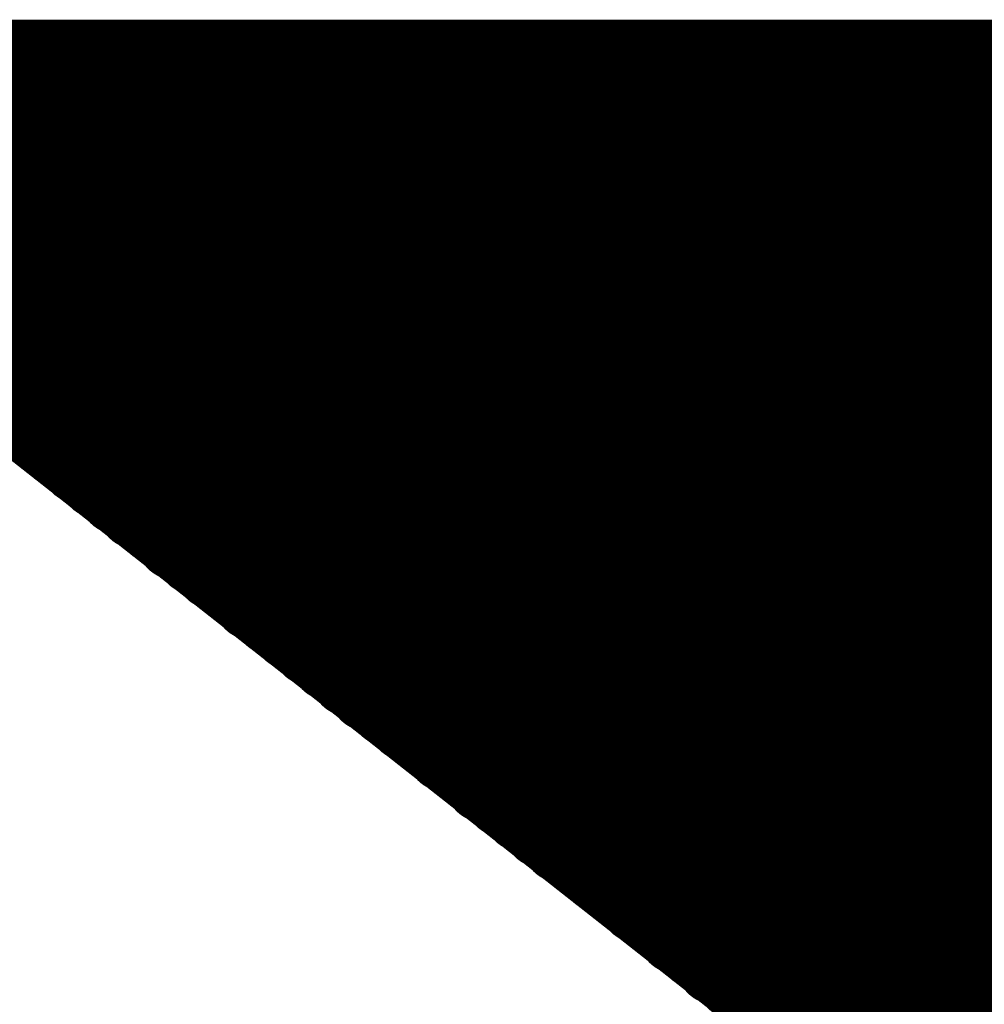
# Model space of a CAD drawing. Extents: x -0.1 to 67.3, y -0.3 to 30.
# Tile 163 of 239: x 33.482 to 33.73, y 16.962 to 17.215. Entities that reach past the tile are written whole.
import ezdxf

# ---------------------------------------------------------------- set-up
doc = ezdxf.new("R2010")
doc.units = 0
doc.layers.add('BG_SILKSCREEN_BOTTOM', color=23, linetype='CONTINUOUS')

msp = doc.modelspace()

# ---------------------------------------------------------------- linework, layer by layer
at = {"layer": 'BG_SILKSCREEN_BOTTOM', "const_width": 0.01905}
for points in [[(33.363916, 17.205198), (33.919414, 17.205198)], [(34.475166, 16.3322), (33.363916, 17.205198)], [(33.477708, 17.11579), (33.3883, 17.205198)], [(33.482534, 17.11198), (33.389316, 17.205198)], [(33.487614, 17.10817), (33.390332, 17.205198)], [(33.49244, 17.10436), (33.391602, 17.205198)], [(33.49752, 17.100296), (33.392364, 17.205198)], [(33.502346, 17.096486), (33.393634, 17.205198)], [(33.507426, 17.092422), (33.39465, 17.205198)], [(33.512252, 17.088612), (33.395666, 17.205198)], [(33.517332, 17.084802), (33.396682, 17.205198)], [(33.522158, 17.080738), (33.397698, 17.205198)], [(33.527238, 17.076928), (33.398968, 17.205198)], [(33.532064, 17.073118), (33.399984, 17.205198)], [(33.537144, 17.069308), (33.401, 17.205198)], [(33.54197, 17.065244), (33.402016, 17.205198)], [(33.54705, 17.061434), (33.403032, 17.205198)], [(33.551876, 17.057624), (33.404048, 17.205198)], [(33.556956, 17.05356), (33.405318, 17.205198)], [(33.561782, 17.04975), (33.406334, 17.205198)], [(33.566862, 17.045686), (33.40735, 17.205198)], [(33.571688, 17.041876), (33.408366, 17.205198)], [(33.576768, 17.038066), (33.409382, 17.205198)], [(33.581594, 17.034256), (33.410652, 17.205198)], [(33.586674, 17.030446), (33.411414, 17.205198)], [(33.5915, 17.026382), (33.412684, 17.205198)], [(33.59658, 17.022572), (33.4137, 17.205198)], [(33.601406, 17.018508), (33.414716, 17.205198)], [(33.606486, 17.014698), (33.415986, 17.205198)], [(33.611312, 17.010888), (33.416748, 17.205198)], [(33.616392, 17.006824), (33.418018, 17.205198)], [(33.621218, 17.003014), (33.419034, 17.205198)], [(33.626298, 16.999204), (33.42005, 17.205198)], [(33.631124, 16.995394), (33.421066, 17.205198)], [(33.636204, 16.991584), (33.422082, 17.205198)], [(33.64103, 16.98752), (33.423352, 17.205198)], [(33.64611, 16.98371), (33.424368, 17.205198)], [(33.650936, 16.979646), (33.425384, 17.205198)], [(33.656016, 16.975836), (33.4264, 17.205198)], [(33.660842, 16.971772), (33.427416, 17.205198)], [(33.665922, 16.967962), (33.428432, 17.205198)], [(33.670748, 16.964152), (33.429702, 17.205198)], [(33.675828, 16.960342), (33.430718, 17.205198)], [(33.680654, 16.956532), (33.431734, 17.205198)], [(33.685734, 16.952468), (33.43275, 17.205198)], [(33.69056, 16.948658), (33.433766, 17.205198)], [(33.69564, 16.944848), (33.435036, 17.205198)], [(33.700466, 16.940784), (33.435798, 17.205198)], [(33.705546, 16.936974), (33.437068, 17.205198)], [(33.710372, 16.93291), (33.438084, 17.205198)], [(33.715452, 16.9291), (33.4391, 17.205198)], [(33.720278, 16.92529), (33.44037, 17.205198)], [(33.725358, 16.92148), (33.441132, 17.205198)], [(33.730184, 16.91767), (33.442402, 17.205198)], [(33.735264, 16.913606), (33.443418, 17.205198)], [(33.74009, 16.909796), (33.444434, 17.205198)], [(33.74517, 16.905732), (33.445704, 17.205198)], [(33.749996, 16.901922), (33.446466, 17.205198)], [(33.755076, 16.898112), (33.447736, 17.205198)], [(33.759902, 16.894048), (33.448752, 17.205198)], [(33.764982, 16.890238), (33.449768, 17.205198)], [(33.769808, 16.886428), (33.450784, 17.205198)], [(33.774634, 16.882618), (33.4518, 17.205198)], [(33.77946, 16.878554), (33.45307, 17.205198)], [(33.78454, 16.874744), (33.454086, 17.205198)], [(33.789366, 16.870934), (33.455102, 17.205198)], [(33.794446, 16.86687), (33.456118, 17.205198)], [(33.799272, 16.86306), (33.457134, 17.205198)], [(33.804352, 16.858996), (33.45815, 17.205198)], [(33.809178, 16.855186), (33.45942, 17.205198)], [(33.814258, 16.851376), (33.460182, 17.205198)], [(33.819084, 16.847566), (33.461452, 17.205198)], [(33.824164, 16.843756), (33.462468, 17.205198)], [(33.82899, 16.839692), (33.463484, 17.205198)], [(33.83407, 16.835882), (33.464754, 17.205198)], [(33.838896, 16.831818), (33.465516, 17.205198)], [(33.843976, 16.828008), (33.466786, 17.205198)], [(33.848802, 16.824198), (33.467802, 17.205198)], [(33.853882, 16.820134), (33.468818, 17.205198)], [(33.858708, 16.816324), (33.470088, 17.205198)], [(33.863788, 16.812514), (33.47085, 17.205198)], [(33.868614, 16.808704), (33.47212, 17.205198)], [(33.873694, 16.804894), (33.473136, 17.205198)], [(33.87852, 16.80083), (33.474152, 17.205198)], [(33.8836, 16.79702), (33.475168, 17.205198)], [(33.888426, 16.792956), (33.476184, 17.205198)], [(33.893506, 16.789146), (33.477454, 17.205198)], [(33.898332, 16.785082), (33.47847, 17.205198)], [(33.903412, 16.781272), (33.479486, 17.205198)], [(33.908238, 16.777462), (33.480502, 17.205198)], [(33.913318, 16.773652), (33.481518, 17.205198)], [(33.918144, 16.769842), (33.482534, 17.205198)], [(33.923224, 16.765778), (33.483804, 17.205198)], [(33.92805, 16.761968), (33.48482, 17.205198)], [(33.93313, 16.758158), (33.485836, 17.205198)], [(33.937956, 16.754094), (33.486852, 17.205198)], [(33.943036, 16.750284), (33.487868, 17.205198)], [(33.947862, 16.74622), (33.489138, 17.205198)], [(33.952942, 16.74241), (33.4899, 17.205198)], [(33.957768, 16.7386), (33.49117, 17.205198)], [(33.962848, 16.73479), (33.492186, 17.205198)], [(33.967674, 16.73098), (33.493202, 17.205198)], [(33.972754, 16.726916), (33.494472, 17.205198)], [(33.97758, 16.723106), (33.495234, 17.205198)], [(33.98266, 16.719042), (33.496504, 17.205198)], [(33.987486, 16.715232), (33.49752, 17.205198)], [(33.992566, 16.711422), (33.498536, 17.205198)], [(33.997392, 16.707358), (33.499552, 17.205198)], [(34.002472, 16.703548), (33.500568, 17.205198)], [(34.007298, 16.699738), (33.501838, 17.205198)], [(34.012378, 16.695928), (33.502854, 17.205198)], [(34.017204, 16.692118), (33.50387, 17.205198)], [(34.022284, 16.688054), (33.504886, 17.205198)], [(34.02711, 16.684244), (33.505902, 17.205198)], [(34.03219, 16.68018), (33.506918, 17.205198)], [(34.037016, 16.67637), (33.508188, 17.205198)], [(34.042096, 16.672306), (33.509204, 17.205198)], [(34.046922, 16.668496), (33.51022, 17.205198)], [(34.052002, 16.664686), (33.511236, 17.205198)], [(34.056828, 16.660876), (33.512252, 17.205198)], [(34.061908, 16.657066), (33.513522, 17.205198)], [(34.066734, 16.653002), (33.514284, 17.205198)], [(34.071814, 16.649192), (33.515554, 17.205198)], [(34.07664, 16.645382), (33.51657, 17.205198)], [(34.08172, 16.641318), (33.517586, 17.205198)], [(34.086546, 16.637508), (33.518856, 17.205198)], [(34.091372, 16.633444), (33.519618, 17.205198)], [(34.096452, 16.629634), (33.520888, 17.205198)], [(34.101278, 16.625824), (33.521904, 17.205198)], [(34.106358, 16.622014), (33.52292, 17.205198)], [(34.111184, 16.618204), (33.52419, 17.205198)], [(34.116264, 16.61414), (33.524952, 17.205198)], [(34.12109, 16.61033), (33.526222, 17.205198)], [(34.12617, 16.606266), (33.527238, 17.205198)], [(34.130996, 16.602456), (33.528254, 17.205198)], [(34.136076, 16.598646), (33.52927, 17.205198)], [(34.140902, 16.594582), (33.530286, 17.205198)], [(34.145982, 16.590772), (33.531556, 17.205198)], [(34.150808, 16.586962), (33.532572, 17.205198)], [(34.155888, 16.583152), (33.533588, 17.205198)], [(34.160714, 16.579088), (33.534604, 17.205198)], [(34.165794, 16.575278), (33.53562, 17.205198)], [(34.17062, 16.571468), (33.536636, 17.205198)], [(34.1757, 16.567404), (33.537906, 17.205198)], [(34.180526, 16.563594), (33.538922, 17.205198)], [(34.185606, 16.55953), (33.539938, 17.205198)], [(34.190432, 16.55572), (33.540954, 17.205198)], [(34.195512, 16.55191), (33.54197, 17.205198)], [(34.200338, 16.5481), (33.54324, 17.205198)], [(34.205418, 16.54429), (33.544002, 17.205198)], [(34.210244, 16.540226), (33.545272, 17.205198)], [(34.215324, 16.536416), (33.546288, 17.205198)], [(34.22015, 16.532352), (33.547304, 17.205198)], [(34.22523, 16.528542), (33.548574, 17.205198)], [(34.230056, 16.524732), (33.549336, 17.205198)], [(34.235136, 16.520668), (33.550606, 17.205198)], [(34.239962, 16.516858), (33.551622, 17.205198)], [(34.245042, 16.513048), (33.552638, 17.205198)], [(34.249868, 16.509238), (33.553654, 17.205198)], [(34.254948, 16.505428), (33.55467, 17.205198)], [(34.259774, 16.501364), (33.55594, 17.205198)], [(34.264854, 16.497554), (33.556956, 17.205198)], [(34.26968, 16.49349), (33.557972, 17.205198)], [(34.27476, 16.48968), (33.558988, 17.205198)], [(34.279586, 16.485616), (33.560004, 17.205198)], [(34.284666, 16.481806), (33.56102, 17.205198)], [(34.289492, 16.477996), (33.56229, 17.205198)], [(34.294572, 16.474186), (33.563306, 17.205198)], [(34.299398, 16.470376), (33.564322, 17.205198)], [(34.304478, 16.466312), (33.565338, 17.205198)], [(34.309304, 16.462502), (33.566354, 17.205198)], [(34.314384, 16.458692), (33.567624, 17.205198)], [(34.31921, 16.454628), (33.568386, 17.205198)], [(34.32429, 16.450818), (33.569656, 17.205198)], [(34.329116, 16.446754), (33.570672, 17.205198)], [(34.334196, 16.442944), (33.571688, 17.205198)], [(34.339022, 16.439134), (33.572958, 17.205198)], [(34.344102, 16.435324), (33.57372, 17.205198)], [(34.348928, 16.431514), (33.57499, 17.205198)], [(34.354008, 16.42745), (33.576006, 17.205198)], [(34.358834, 16.42364), (33.577022, 17.205198)], [(34.363914, 16.419576), (33.578292, 17.205198)], [(34.36874, 16.415766), (33.579054, 17.205198)], [(34.37382, 16.411956), (33.580324, 17.205198)], [(34.378646, 16.407892), (33.58134, 17.205198)], [(34.383726, 16.404082), (33.582356, 17.205198)], [(34.388552, 16.400272), (33.583372, 17.205198)], [(34.393632, 16.396462), (33.584388, 17.205198)], [(34.398204, 16.392398), (33.585404, 17.205198)], [(34.403284, 16.388588), (33.586674, 17.205198)], [(34.40811, 16.384778), (33.58769, 17.205198)], [(34.41319, 16.380714), (33.588706, 17.205198)], [(34.418016, 16.376904), (33.589722, 17.205198)], [(34.423096, 16.37284), (33.590738, 17.205198)], [(34.427922, 16.36903), (33.592008, 17.205198)], [(34.433002, 16.36522), (33.59277, 17.205198)], [(34.437828, 16.36141), (33.59404, 17.205198)], [(34.442908, 16.3576), (33.595056, 17.205198)], [(34.447734, 16.353536), (33.596072, 17.205198)], [(34.452814, 16.349726), (33.597342, 17.205198)], [(34.45764, 16.345662), (33.598104, 17.205198)], [(34.46272, 16.341852), (33.599374, 17.205198)], [(34.467546, 16.338042), (33.60039, 17.205198)], [(34.472626, 16.333978), (33.601406, 17.205198)], [(35.109912, 15.697708), (33.602676, 17.205198)], [(35.109912, 15.698724), (33.603438, 17.205198)], [(35.109912, 15.699994), (33.604708, 17.205198)], [(35.109912, 15.700756), (33.605724, 17.205198)], [(35.109912, 15.702026), (33.60674, 17.205198)], [(35.109912, 15.703042), (33.607756, 17.205198)], [(35.109912, 15.704058), (33.608772, 17.205198)], [(35.109912, 15.705328), (33.610042, 17.205198)], [(35.109912, 15.70609), (33.611058, 17.205198)], [(35.109912, 15.70736), (33.612074, 17.205198)], [(35.109912, 15.708376), (33.61309, 17.205198)], [(35.109912, 15.709392), (33.614106, 17.205198)], [(35.109912, 15.710408), (33.615122, 17.205198)], [(35.109912, 15.711424), (33.616392, 17.205198)], [(35.109912, 15.712694), (33.617408, 17.205198)], [(35.109912, 15.71371), (33.618424, 17.205198)], [(35.109912, 15.714726), (33.61944, 17.205198)], [(35.109912, 15.715742), (33.620456, 17.205198)], [(35.109912, 15.716758), (33.621726, 17.205198)], [(35.109912, 15.717774), (33.622488, 17.205198)], [(35.109912, 15.719044), (33.623758, 17.205198)], [(35.109912, 15.72006), (33.624774, 17.205198)], [(35.109912, 15.721076), (33.62579, 17.205198)], [(35.109912, 15.722092), (33.62706, 17.205198)], [(35.109912, 15.723108), (33.627822, 17.205198)], [(35.109912, 15.724378), (33.629092, 17.205198)], [(35.109912, 15.72514), (33.630108, 17.205198)], [(35.109912, 15.72641), (33.631124, 17.205198)], [(35.109912, 15.727426), (33.63214, 17.205198)], [(35.109912, 15.728442), (33.633156, 17.205198)], [(35.109912, 15.729712), (33.634426, 17.205198)], [(35.109912, 15.730474), (33.635442, 17.205198)], [(35.109912, 15.731744), (33.636458, 17.205198)], [(35.109912, 15.73276), (33.637474, 17.205198)], [(35.109912, 15.733776), (33.63849, 17.205198)], [(35.109912, 15.734792), (33.639506, 17.205198)], [(35.109912, 15.735808), (33.640776, 17.205198)], [(35.109912, 15.737078), (33.641792, 17.205198)], [(35.109912, 15.738094), (33.642808, 17.205198)], [(35.109912, 15.73911), (33.643824, 17.205198)], [(35.109912, 15.740126), (33.64484, 17.205198)], [(35.109912, 15.741142), (33.64611, 17.205198)], [(35.109912, 15.742158), (33.646872, 17.205198)], [(35.109912, 15.743428), (33.648142, 17.205198)], [(35.109912, 15.744444), (33.649158, 17.205198)], [(35.109912, 15.74546), (33.650174, 17.205198)], [(35.109912, 15.746476), (33.651444, 17.205198)], [(35.109912, 15.747492), (33.652206, 17.205198)], [(35.109912, 15.748762), (33.653476, 17.205198)], [(35.109912, 15.749524), (33.654492, 17.205198)], [(35.109912, 15.750794), (33.655508, 17.205198)], [(35.109912, 15.75181), (33.656778, 17.205198)], [(35.109912, 15.752826), (33.65754, 17.205198)], [(35.109912, 15.754096), (33.65881, 17.205198)], [(35.109912, 15.754858), (33.659826, 17.205198)], [(35.109912, 15.756128), (33.660842, 17.205198)], [(35.109912, 15.757144), (33.661858, 17.205198)], [(35.109912, 15.75816), (33.662874, 17.205198)], [(35.109912, 15.75943), (33.66389, 17.205198)], [(35.109912, 15.760192), (33.66516, 17.205198)], [(35.109912, 15.761462), (33.666176, 17.205198)], [(35.109912, 15.762478), (33.667192, 17.205198)], [(35.109912, 15.763494), (33.668208, 17.205198)], [(35.109912, 15.76451), (33.669224, 17.205198)], [(35.109912, 15.765526), (33.670494, 17.205198)], [(35.109912, 15.766796), (33.671256, 17.205198)], [(35.109912, 15.767812), (33.672526, 17.205198)], [(35.109912, 15.768828), (33.673542, 17.205198)], [(35.109912, 15.769844), (33.674558, 17.205198)], [(35.109912, 15.77086), (33.675828, 17.205198)], [(35.109912, 15.771876), (33.67659, 17.205198)], [(35.109912, 15.773146), (33.67786, 17.205198)], [(35.109912, 15.774162), (33.678876, 17.205198)], [(35.109912, 15.775178), (33.679892, 17.205198)], [(35.109912, 15.776194), (33.681162, 17.205198)], [(35.109912, 15.77721), (33.681924, 17.205198)], [(35.109912, 15.77848), (33.683194, 17.205198)], [(35.109912, 15.779242), (33.68421, 17.205198)], [(35.109912, 15.780512), (33.685226, 17.205198)], [(35.109912, 15.781528), (33.686242, 17.205198)], [(35.109912, 15.782544), (33.687258, 17.205198)], [(35.109912, 15.783814), (33.688528, 17.205198)], [(35.109912, 15.784576), (33.689544, 17.205198)], [(35.109912, 15.785846), (33.69056, 17.205198)], [(35.109912, 15.786862), (33.691576, 17.205198)], [(35.109912, 15.787878), (33.692592, 17.205198)], [(35.109912, 15.788894), (33.693608, 17.205198)], [(35.109912, 15.78991), (33.694878, 17.205198)], [(35.109912, 15.79118), (33.695894, 17.205198)], [(35.109912, 15.792196), (33.69691, 17.205198)], [(35.109912, 15.793212), (33.697926, 17.205198)], [(35.109912, 15.794228), (33.698942, 17.205198)], [(35.109912, 15.795244), (33.700212, 17.205198)], [(35.109912, 15.79626), (33.700974, 17.205198)], [(35.109912, 15.79753), (33.702244, 17.205198)], [(35.109912, 15.798546), (33.70326, 17.205198)], [(35.109912, 15.799562), (33.704276, 17.205198)], [(35.109912, 15.800578), (33.705546, 17.205198)], [(35.109912, 15.801594), (33.706308, 17.205198)], [(35.109912, 15.802864), (33.707578, 17.205198)], [(35.109912, 15.803626), (33.708594, 17.205198)], [(35.109912, 15.804896), (33.70961, 17.205198)], [(35.109912, 15.805912), (33.710626, 17.205198)], [(35.109912, 15.806928), (33.711642, 17.205198)], [(35.109912, 15.808198), (33.712912, 17.205198)], [(35.109912, 15.80896), (33.713928, 17.205198)], [(35.109912, 15.81023), (33.714944, 17.205198)], [(35.109912, 15.811246), (33.71596, 17.205198)], [(35.109912, 15.812262), (33.716976, 17.205198)], [(35.109912, 15.813532), (33.717992, 17.205198)], [(35.109912, 15.814294), (33.719262, 17.205198)], [(35.109912, 15.815564), (33.720278, 17.205198)], [(35.109912, 15.81658), (33.721294, 17.205198)], [(35.109912, 15.817596), (33.72231, 17.205198)], [(35.109912, 15.818612), (33.723326, 17.205198)], [(35.109912, 15.819628), (33.724596, 17.205198)], [(35.109912, 15.820644), (33.725358, 17.205198)], [(35.109912, 15.821914), (33.726628, 17.205198)], [(35.109912, 15.82293), (33.727644, 17.205198)], [(35.109912, 15.823946), (33.72866, 17.205198)], [(35.109912, 15.824962), (33.72993, 17.205198)], [(35.109912, 15.825978), (33.730692, 17.205198)], [(35.109912, 15.827248), (33.731962, 17.205198)], [(35.109912, 15.82801), (33.732978, 17.205198)], [(35.109912, 15.82928), (33.733994, 17.205198)], [(35.109912, 15.830296), (33.735264, 17.205198)], [(35.109912, 15.831312), (33.736026, 17.205198)], [(35.109912, 15.832582), (33.737296, 17.205198)], [(35.109912, 15.833344), (33.738312, 17.205198)], [(35.109912, 15.834614), (33.739328, 17.205198)]]:
    msp.add_lwpolyline(points, dxfattribs=at)
at = {"layer": 'BG_SILKSCREEN_BOTTOM', "const_width": 0.009652}
for points in [[(33.46831, 17.205198, -1), (33.477962, 17.205198)], [(33.469326, 17.205198, -1), (33.478978, 17.205198)], [(33.470342, 17.205198, -1), (33.479994, 17.205198)], [(33.471358, 17.205198, -1), (33.48101, 17.205198)], [(33.472628, 17.205198, -1), (33.48228, 17.205198)], [(33.473644, 17.205198, -1), (33.483296, 17.205198)], [(33.47466, 17.205198, -1), (33.484312, 17.205198)], [(33.475676, 17.205198, -1), (33.485328, 17.205198)], [(33.476692, 17.205198, -1), (33.486344, 17.205198)], [(33.477708, 17.205198, -1), (33.48736, 17.205198)], [(33.478978, 17.205198, -1), (33.48863, 17.205198)], [(33.479994, 17.205198, -1), (33.489646, 17.205198)], [(33.48101, 17.205198, -1), (33.490662, 17.205198)], [(33.482026, 17.205198, -1), (33.491678, 17.205198)], [(33.483042, 17.205198, -1), (33.492694, 17.205198)], [(33.484312, 17.205198, -1), (33.493964, 17.205198)], [(33.485074, 17.205198, -1), (33.494726, 17.205198)], [(33.486344, 17.205198, -1), (33.495996, 17.205198)], [(33.48736, 17.205198, -1), (33.497012, 17.205198)], [(33.488376, 17.205198, -1), (33.498028, 17.205198)], [(33.489646, 17.205198, -1), (33.499298, 17.205198)], [(33.490408, 17.205198, -1), (33.50006, 17.205198)], [(33.491678, 17.205198, -1), (33.50133, 17.205198)], [(33.492694, 17.205198, -1), (33.502346, 17.205198)], [(33.49371, 17.205198, -1), (33.503362, 17.205198)], [(33.494726, 17.205198, -1), (33.504378, 17.205198)], [(33.495742, 17.205198, -1), (33.505394, 17.205198)], [(33.497012, 17.205198, -1), (33.506664, 17.205198)], [(33.498028, 17.205198, -1), (33.50768, 17.205198)], [(33.499044, 17.205198, -1), (33.508696, 17.205198)], [(33.50006, 17.205198, -1), (33.509712, 17.205198)], [(33.501076, 17.205198, -1), (33.510728, 17.205198)], [(33.502092, 17.205198, -1), (33.511744, 17.205198)], [(33.503362, 17.205198, -1), (33.513014, 17.205198)], [(33.504378, 17.205198, -1), (33.51403, 17.205198)], [(33.505394, 17.205198, -1), (33.515046, 17.205198)], [(33.50641, 17.205198, -1), (33.516062, 17.205198)], [(33.507426, 17.205198, -1), (33.517078, 17.205198)], [(33.508696, 17.205198, -1), (33.518348, 17.205198)], [(33.509458, 17.205198, -1), (33.51911, 17.205198)], [(33.510728, 17.205198, -1), (33.52038, 17.205198)], [(33.511744, 17.205198, -1), (33.521396, 17.205198)], [(33.51276, 17.205198, -1), (33.522412, 17.205198)], [(33.51403, 17.205198, -1), (33.523682, 17.205198)], [(33.514792, 17.205198, -1), (33.524444, 17.205198)], [(33.516062, 17.205198, -1), (33.525714, 17.205198)], [(33.517078, 17.205198, -1), (33.52673, 17.205198)], [(33.518094, 17.205198, -1), (33.527746, 17.205198)], [(33.519364, 17.205198, -1), (33.529016, 17.205198)], [(33.520126, 17.205198, -1), (33.529778, 17.205198)], [(33.521396, 17.205198, -1), (33.531048, 17.205198)], [(33.522412, 17.205198, -1), (33.532064, 17.205198)], [(33.523428, 17.205198, -1), (33.53308, 17.205198)], [(33.524444, 17.205198, -1), (33.534096, 17.205198)], [(33.52546, 17.205198, -1), (33.535112, 17.205198)], [(33.52673, 17.205198, -1), (33.536382, 17.205198)], [(33.527746, 17.205198, -1), (33.537398, 17.205198)], [(33.528762, 17.205198, -1), (33.538414, 17.205198)], [(33.529778, 17.205198, -1), (33.53943, 17.205198)], [(33.530794, 17.205198, -1), (33.540446, 17.205198)], [(33.53181, 17.205198, -1), (33.541462, 17.205198)], [(33.53308, 17.205198, -1), (33.542732, 17.205198)], [(33.534096, 17.205198, -1), (33.543748, 17.205198)], [(33.535112, 17.205198, -1), (33.544764, 17.205198)], [(33.536128, 17.205198, -1), (33.54578, 17.205198)], [(33.537144, 17.205198, -1), (33.546796, 17.205198)], [(33.538414, 17.205198, -1), (33.548066, 17.205198)], [(33.539176, 17.205198, -1), (33.548828, 17.205198)], [(33.540446, 17.205198, -1), (33.550098, 17.205198)], [(33.541462, 17.205198, -1), (33.551114, 17.205198)], [(33.542478, 17.205198, -1), (33.55213, 17.205198)], [(33.543748, 17.205198, -1), (33.5534, 17.205198)], [(33.54451, 17.205198, -1), (33.554162, 17.205198)], [(33.54578, 17.205198, -1), (33.555432, 17.205198)], [(33.546796, 17.205198, -1), (33.556448, 17.205198)], [(33.547812, 17.205198, -1), (33.557464, 17.205198)], [(33.548828, 17.205198, -1), (33.55848, 17.205198)], [(33.549844, 17.205198, -1), (33.559496, 17.205198)], [(33.551114, 17.205198, -1), (33.560766, 17.205198)], [(33.55213, 17.205198, -1), (33.561782, 17.205198)], [(33.553146, 17.205198, -1), (33.562798, 17.205198)], [(33.554162, 17.205198, -1), (33.563814, 17.205198)], [(33.555178, 17.205198, -1), (33.56483, 17.205198)], [(33.556194, 17.205198, -1), (33.565846, 17.205198)], [(33.557464, 17.205198, -1), (33.567116, 17.205198)], [(33.55848, 17.205198, -1), (33.568132, 17.205198)], [(33.559496, 17.205198, -1), (33.569148, 17.205198)], [(33.560512, 17.205198, -1), (33.570164, 17.205198)], [(33.561528, 17.205198, -1), (33.57118, 17.205198)], [(33.562798, 17.205198, -1), (33.57245, 17.205198)], [(33.56356, 17.205198, -1), (33.573212, 17.205198)], [(33.56483, 17.205198, -1), (33.574482, 17.205198)], [(33.565846, 17.205198, -1), (33.575498, 17.205198)], [(33.566862, 17.205198, -1), (33.576514, 17.205198)], [(33.568132, 17.205198, -1), (33.577784, 17.205198)], [(33.568894, 17.205198, -1), (33.578546, 17.205198)], [(33.570164, 17.205198, -1), (33.579816, 17.205198)], [(33.57118, 17.205198, -1), (33.580832, 17.205198)], [(33.572196, 17.205198, -1), (33.581848, 17.205198)], [(33.573466, 17.205198, -1), (33.583118, 17.205198)], [(33.574228, 17.205198, -1), (33.58388, 17.205198)], [(33.575498, 17.205198, -1), (33.58515, 17.205198)], [(33.576514, 17.205198, -1), (33.586166, 17.205198)], [(33.57753, 17.205198, -1), (33.587182, 17.205198)], [(33.578546, 17.205198, -1), (33.588198, 17.205198)], [(33.579562, 17.205198, -1), (33.589214, 17.205198)], [(33.580578, 17.205198, -1), (33.59023, 17.205198)], [(33.581848, 17.205198, -1), (33.5915, 17.205198)], [(33.582864, 17.205198, -1), (33.592516, 17.205198)], [(33.58388, 17.205198, -1), (33.593532, 17.205198)], [(33.584896, 17.205198, -1), (33.594548, 17.205198)], [(33.585912, 17.205198, -1), (33.595564, 17.205198)], [(33.587182, 17.205198, -1), (33.596834, 17.205198)], [(33.587944, 17.205198, -1), (33.597596, 17.205198)], [(33.589214, 17.205198, -1), (33.598866, 17.205198)], [(33.59023, 17.205198, -1), (33.599882, 17.205198)], [(33.591246, 17.205198, -1), (33.600898, 17.205198)], [(33.592516, 17.205198, -1), (33.602168, 17.205198)], [(33.593278, 17.205198, -1), (33.60293, 17.205198)], [(33.594548, 17.205198, -1), (33.6042, 17.205198)], [(33.595564, 17.205198, -1), (33.605216, 17.205198)], [(33.59658, 17.205198, -1), (33.606232, 17.205198)], [(33.59785, 17.205198, -1), (33.607502, 17.205198)], [(33.598612, 17.205198, -1), (33.608264, 17.205198)], [(33.599882, 17.205198, -1), (33.609534, 17.205198)], [(33.600898, 17.205198, -1), (33.61055, 17.205198)], [(33.601914, 17.205198, -1), (33.611566, 17.205198)], [(33.60293, 17.205198, -1), (33.612582, 17.205198)], [(33.603946, 17.205198, -1), (33.613598, 17.205198)], [(33.605216, 17.205198, -1), (33.614868, 17.205198)], [(33.606232, 17.205198, -1), (33.615884, 17.205198)], [(33.607248, 17.205198, -1), (33.6169, 17.205198)], [(33.608264, 17.205198, -1), (33.617916, 17.205198)], [(33.60928, 17.205198, -1), (33.618932, 17.205198)], [(33.610296, 17.205198, -1), (33.619948, 17.205198)], [(33.611566, 17.205198, -1), (33.621218, 17.205198)], [(33.612582, 17.205198, -1), (33.622234, 17.205198)], [(33.613598, 17.205198, -1), (33.62325, 17.205198)], [(33.614614, 17.205198, -1), (33.624266, 17.205198)], [(33.61563, 17.205198, -1), (33.625282, 17.205198)], [(33.6169, 17.205198, -1), (33.626552, 17.205198)], [(33.617662, 17.205198, -1), (33.627314, 17.205198)], [(33.618932, 17.205198, -1), (33.628584, 17.205198)], [(33.619948, 17.205198, -1), (33.6296, 17.205198)], [(33.620964, 17.205198, -1), (33.630616, 17.205198)], [(33.622234, 17.205198, -1), (33.631886, 17.205198)], [(33.622996, 17.205198, -1), (33.632648, 17.205198)], [(33.624266, 17.205198, -1), (33.633918, 17.205198)], [(33.625282, 17.205198, -1), (33.634934, 17.205198)], [(33.626298, 17.205198, -1), (33.63595, 17.205198)], [(33.627314, 17.205198, -1), (33.636966, 17.205198)], [(33.62833, 17.205198, -1), (33.637982, 17.205198)], [(33.6296, 17.205198, -1), (33.639252, 17.205198)], [(33.630616, 17.205198, -1), (33.640268, 17.205198)], [(33.631632, 17.205198, -1), (33.641284, 17.205198)], [(33.632648, 17.205198, -1), (33.6423, 17.205198)], [(33.633664, 17.205198, -1), (33.643316, 17.205198)], [(33.63468, 17.205198, -1), (33.644332, 17.205198)], [(33.63595, 17.205198, -1), (33.645602, 17.205198)], [(33.636966, 17.205198, -1), (33.646618, 17.205198)], [(33.637982, 17.205198, -1), (33.647634, 17.205198)], [(33.638998, 17.205198, -1), (33.64865, 17.205198)], [(33.640014, 17.205198, -1), (33.649666, 17.205198)], [(33.641284, 17.205198, -1), (33.650936, 17.205198)], [(33.642046, 17.205198, -1), (33.651698, 17.205198)], [(33.643316, 17.205198, -1), (33.652968, 17.205198)], [(33.644332, 17.205198, -1), (33.653984, 17.205198)], [(33.645348, 17.205198, -1), (33.655, 17.205198)], [(33.646618, 17.205198, -1), (33.65627, 17.205198)], [(33.64738, 17.205198, -1), (33.657032, 17.205198)], [(33.64865, 17.205198, -1), (33.658302, 17.205198)], [(33.649666, 17.205198, -1), (33.659318, 17.205198)], [(33.650682, 17.205198, -1), (33.660334, 17.205198)], [(33.651952, 17.205198, -1), (33.661604, 17.205198)], [(33.652714, 17.205198, -1), (33.662366, 17.205198)], [(33.653984, 17.205198, -1), (33.663636, 17.205198)], [(33.655, 17.205198, -1), (33.664652, 17.205198)], [(33.656016, 17.205198, -1), (33.665668, 17.205198)], [(33.657032, 17.205198, -1), (33.666684, 17.205198)], [(33.658048, 17.205198, -1), (33.6677, 17.205198)], [(33.659064, 17.205198, -1), (33.668716, 17.205198)], [(33.660334, 17.205198, -1), (33.669986, 17.205198)], [(33.66135, 17.205198, -1), (33.671002, 17.205198)], [(33.662366, 17.205198, -1), (33.672018, 17.205198)], [(33.663382, 17.205198, -1), (33.673034, 17.205198)], [(33.664398, 17.205198, -1), (33.67405, 17.205198)], [(33.665668, 17.205198, -1), (33.67532, 17.205198)], [(33.66643, 17.205198, -1), (33.676082, 17.205198)], [(33.6677, 17.205198, -1), (33.677352, 17.205198)], [(33.668716, 17.205198, -1), (33.678368, 17.205198)], [(33.669732, 17.205198, -1), (33.679384, 17.205198)], [(33.671002, 17.205198, -1), (33.680654, 17.205198)], [(33.671764, 17.205198, -1), (33.681416, 17.205198)], [(33.673034, 17.205198, -1), (33.682686, 17.205198)], [(33.67405, 17.205198, -1), (33.683702, 17.205198)], [(33.675066, 17.205198, -1), (33.684718, 17.205198)], [(33.676336, 17.205198, -1), (33.685988, 17.205198)], [(33.677098, 17.205198, -1), (33.68675, 17.205198)], [(33.678368, 17.205198, -1), (33.68802, 17.205198)], [(33.679384, 17.205198, -1), (33.689036, 17.205198)], [(33.6804, 17.205198, -1), (33.690052, 17.205198)], [(33.681416, 17.205198, -1), (33.691068, 17.205198)], [(33.682432, 17.205198, -1), (33.692084, 17.205198)], [(33.683702, 17.205198, -1), (33.693354, 17.205198)], [(33.684718, 17.205198, -1), (33.69437, 17.205198)], [(33.685734, 17.205198, -1), (33.695386, 17.205198)], [(33.68675, 17.205198, -1), (33.696402, 17.205198)], [(33.687766, 17.205198, -1), (33.697418, 17.205198)], [(33.688782, 17.205198, -1), (33.698434, 17.205198)], [(33.690052, 17.205198, -1), (33.699704, 17.205198)], [(33.691068, 17.205198, -1), (33.70072, 17.205198)], [(33.692084, 17.205198, -1), (33.701736, 17.205198)], [(33.6931, 17.205198, -1), (33.702752, 17.205198)], [(33.694116, 17.205198, -1), (33.703768, 17.205198)], [(33.695386, 17.205198, -1), (33.705038, 17.205198)], [(33.696148, 17.205198, -1), (33.7058, 17.205198)], [(33.697418, 17.205198, -1), (33.70707, 17.205198)], [(33.698434, 17.205198, -1), (33.708086, 17.205198)], [(33.69945, 17.205198, -1), (33.709102, 17.205198)], [(33.70072, 17.205198, -1), (33.710372, 17.205198)], [(33.701482, 17.205198, -1), (33.711134, 17.205198)], [(33.702752, 17.205198, -1), (33.712404, 17.205198)], [(33.703768, 17.205198, -1), (33.71342, 17.205198)], [(33.704784, 17.205198, -1), (33.714436, 17.205198)], [(33.7058, 17.205198, -1), (33.715452, 17.205198)], [(33.706816, 17.205198, -1), (33.716468, 17.205198)], [(33.708086, 17.205198, -1), (33.717738, 17.205198)], [(33.709102, 17.205198, -1), (33.718754, 17.205198)], [(33.710118, 17.205198, -1), (33.71977, 17.205198)], [(33.711134, 17.205198, -1), (33.720786, 17.205198)], [(33.71215, 17.205198, -1), (33.721802, 17.205198)], [(33.713166, 17.205198, -1), (33.722818, 17.205198)], [(33.714436, 17.205198, -1), (33.724088, 17.205198)], [(33.715452, 17.205198, -1), (33.725104, 17.205198)], [(33.716468, 17.205198, -1), (33.72612, 17.205198)], [(33.717484, 17.205198, -1), (33.727136, 17.205198)], [(33.7185, 17.205198, -1), (33.728152, 17.205198)], [(33.71977, 17.205198, -1), (33.729422, 17.205198)], [(33.720532, 17.205198, -1), (33.730184, 17.205198)], [(33.721802, 17.205198, -1), (33.731454, 17.205198)], [(33.722818, 17.205198, -1), (33.73247, 17.205198)], [(33.723834, 17.205198, -1), (33.733486, 17.205198)], [(33.725104, 17.205198, -1), (33.734756, 17.205198)], [(33.725866, 17.205198, -1), (33.735518, 17.205198)], [(33.727136, 17.205198, -1), (33.736788, 17.205198)], [(33.728152, 17.205198, -1), (33.737804, 17.205198)], [(33.729168, 17.205198, -1), (33.73882, 17.205198)], [(33.730438, 17.205198, -1), (33.74009, 17.205198)], [(33.7312, 17.205198, -1), (33.740852, 17.205198)], [(33.73247, 17.205198, -1), (33.742122, 17.205198)], [(33.733486, 17.205198, -1), (33.743138, 17.205198)], [(33.734502, 17.205198, -1), (33.744154, 17.205198)], [(33.477962, 17.205198, -1), (33.46831, 17.205198)], [(33.478978, 17.205198, -1), (33.469326, 17.205198)], [(33.479994, 17.205198, -1), (33.470342, 17.205198)], [(33.48101, 17.205198, -1), (33.471358, 17.205198)], [(33.48228, 17.205198, -1), (33.472628, 17.205198)], [(33.483296, 17.205198, -1), (33.473644, 17.205198)], [(33.484312, 17.205198, -1), (33.47466, 17.205198)], [(33.485328, 17.205198, -1), (33.475676, 17.205198)], [(33.486344, 17.205198, -1), (33.476692, 17.205198)], [(33.48736, 17.205198, -1), (33.477708, 17.205198)], [(33.48863, 17.205198, -1), (33.478978, 17.205198)], [(33.489646, 17.205198, -1), (33.479994, 17.205198)], [(33.490662, 17.205198, -1), (33.48101, 17.205198)], [(33.491678, 17.205198, -1), (33.482026, 17.205198)], [(33.492694, 17.205198, -1), (33.483042, 17.205198)], [(33.493964, 17.205198, -1), (33.484312, 17.205198)], [(33.494726, 17.205198, -1), (33.485074, 17.205198)], [(33.495996, 17.205198, -1), (33.486344, 17.205198)], [(33.497012, 17.205198, -1), (33.48736, 17.205198)], [(33.498028, 17.205198, -1), (33.488376, 17.205198)], [(33.499298, 17.205198, -1), (33.489646, 17.205198)], [(33.50006, 17.205198, -1), (33.490408, 17.205198)], [(33.50133, 17.205198, -1), (33.491678, 17.205198)], [(33.502346, 17.205198, -1), (33.492694, 17.205198)], [(33.503362, 17.205198, -1), (33.49371, 17.205198)], [(33.504378, 17.205198, -1), (33.494726, 17.205198)], [(33.505394, 17.205198, -1), (33.495742, 17.205198)], [(33.506664, 17.205198, -1), (33.497012, 17.205198)], [(33.50768, 17.205198, -1), (33.498028, 17.205198)], [(33.508696, 17.205198, -1), (33.499044, 17.205198)], [(33.509712, 17.205198, -1), (33.50006, 17.205198)], [(33.510728, 17.205198, -1), (33.501076, 17.205198)], [(33.511744, 17.205198, -1), (33.502092, 17.205198)], [(33.513014, 17.205198, -1), (33.503362, 17.205198)], [(33.51403, 17.205198, -1), (33.504378, 17.205198)], [(33.515046, 17.205198, -1), (33.505394, 17.205198)], [(33.516062, 17.205198, -1), (33.50641, 17.205198)], [(33.517078, 17.205198, -1), (33.507426, 17.205198)], [(33.518348, 17.205198, -1), (33.508696, 17.205198)], [(33.51911, 17.205198, -1), (33.509458, 17.205198)], [(33.52038, 17.205198, -1), (33.510728, 17.205198)], [(33.521396, 17.205198, -1), (33.511744, 17.205198)], [(33.522412, 17.205198, -1), (33.51276, 17.205198)], [(33.523682, 17.205198, -1), (33.51403, 17.205198)], [(33.524444, 17.205198, -1), (33.514792, 17.205198)], [(33.525714, 17.205198, -1), (33.516062, 17.205198)], [(33.52673, 17.205198, -1), (33.517078, 17.205198)], [(33.527746, 17.205198, -1), (33.518094, 17.205198)], [(33.529016, 17.205198, -1), (33.519364, 17.205198)], [(33.529778, 17.205198, -1), (33.520126, 17.205198)], [(33.531048, 17.205198, -1), (33.521396, 17.205198)], [(33.532064, 17.205198, -1), (33.522412, 17.205198)], [(33.53308, 17.205198, -1), (33.523428, 17.205198)], [(33.534096, 17.205198, -1), (33.524444, 17.205198)], [(33.535112, 17.205198, -1), (33.52546, 17.205198)], [(33.536382, 17.205198, -1), (33.52673, 17.205198)], [(33.537398, 17.205198, -1), (33.527746, 17.205198)], [(33.538414, 17.205198, -1), (33.528762, 17.205198)], [(33.53943, 17.205198, -1), (33.529778, 17.205198)], [(33.540446, 17.205198, -1), (33.530794, 17.205198)], [(33.541462, 17.205198, -1), (33.53181, 17.205198)], [(33.542732, 17.205198, -1), (33.53308, 17.205198)], [(33.543748, 17.205198, -1), (33.534096, 17.205198)], [(33.544764, 17.205198, -1), (33.535112, 17.205198)], [(33.54578, 17.205198, -1), (33.536128, 17.205198)], [(33.546796, 17.205198, -1), (33.537144, 17.205198)], [(33.548066, 17.205198, -1), (33.538414, 17.205198)], [(33.548828, 17.205198, -1), (33.539176, 17.205198)], [(33.550098, 17.205198, -1), (33.540446, 17.205198)], [(33.551114, 17.205198, -1), (33.541462, 17.205198)], [(33.55213, 17.205198, -1), (33.542478, 17.205198)], [(33.5534, 17.205198, -1), (33.543748, 17.205198)], [(33.554162, 17.205198, -1), (33.54451, 17.205198)], [(33.555432, 17.205198, -1), (33.54578, 17.205198)], [(33.556448, 17.205198, -1), (33.546796, 17.205198)], [(33.557464, 17.205198, -1), (33.547812, 17.205198)], [(33.55848, 17.205198, -1), (33.548828, 17.205198)], [(33.559496, 17.205198, -1), (33.549844, 17.205198)], [(33.560766, 17.205198, -1), (33.551114, 17.205198)], [(33.561782, 17.205198, -1), (33.55213, 17.205198)], [(33.562798, 17.205198, -1), (33.553146, 17.205198)], [(33.563814, 17.205198, -1), (33.554162, 17.205198)], [(33.56483, 17.205198, -1), (33.555178, 17.205198)], [(33.565846, 17.205198, -1), (33.556194, 17.205198)], [(33.567116, 17.205198, -1), (33.557464, 17.205198)], [(33.568132, 17.205198, -1), (33.55848, 17.205198)], [(33.569148, 17.205198, -1), (33.559496, 17.205198)], [(33.570164, 17.205198, -1), (33.560512, 17.205198)], [(33.57118, 17.205198, -1), (33.561528, 17.205198)], [(33.57245, 17.205198, -1), (33.562798, 17.205198)], [(33.573212, 17.205198, -1), (33.56356, 17.205198)], [(33.574482, 17.205198, -1), (33.56483, 17.205198)], [(33.575498, 17.205198, -1), (33.565846, 17.205198)], [(33.576514, 17.205198, -1), (33.566862, 17.205198)], [(33.577784, 17.205198, -1), (33.568132, 17.205198)], [(33.578546, 17.205198, -1), (33.568894, 17.205198)], [(33.579816, 17.205198, -1), (33.570164, 17.205198)], [(33.580832, 17.205198, -1), (33.57118, 17.205198)], [(33.581848, 17.205198, -1), (33.572196, 17.205198)], [(33.583118, 17.205198, -1), (33.573466, 17.205198)], [(33.58388, 17.205198, -1), (33.574228, 17.205198)], [(33.58515, 17.205198, -1), (33.575498, 17.205198)], [(33.586166, 17.205198, -1), (33.576514, 17.205198)], [(33.587182, 17.205198, -1), (33.57753, 17.205198)], [(33.588198, 17.205198, -1), (33.578546, 17.205198)], [(33.589214, 17.205198, -1), (33.579562, 17.205198)], [(33.59023, 17.205198, -1), (33.580578, 17.205198)], [(33.5915, 17.205198, -1), (33.581848, 17.205198)], [(33.592516, 17.205198, -1), (33.582864, 17.205198)], [(33.593532, 17.205198, -1), (33.58388, 17.205198)], [(33.594548, 17.205198, -1), (33.584896, 17.205198)], [(33.595564, 17.205198, -1), (33.585912, 17.205198)], [(33.596834, 17.205198, -1), (33.587182, 17.205198)], [(33.597596, 17.205198, -1), (33.587944, 17.205198)], [(33.598866, 17.205198, -1), (33.589214, 17.205198)], [(33.599882, 17.205198, -1), (33.59023, 17.205198)], [(33.600898, 17.205198, -1), (33.591246, 17.205198)], [(33.602168, 17.205198, -1), (33.592516, 17.205198)], [(33.60293, 17.205198, -1), (33.593278, 17.205198)], [(33.6042, 17.205198, -1), (33.594548, 17.205198)], [(33.605216, 17.205198, -1), (33.595564, 17.205198)], [(33.606232, 17.205198, -1), (33.59658, 17.205198)], [(33.607502, 17.205198, -1), (33.59785, 17.205198)], [(33.608264, 17.205198, -1), (33.598612, 17.205198)], [(33.609534, 17.205198, -1), (33.599882, 17.205198)], [(33.61055, 17.205198, -1), (33.600898, 17.205198)], [(33.611566, 17.205198, -1), (33.601914, 17.205198)], [(33.612582, 17.205198, -1), (33.60293, 17.205198)], [(33.613598, 17.205198, -1), (33.603946, 17.205198)], [(33.614868, 17.205198, -1), (33.605216, 17.205198)], [(33.615884, 17.205198, -1), (33.606232, 17.205198)], [(33.6169, 17.205198, -1), (33.607248, 17.205198)], [(33.617916, 17.205198, -1), (33.608264, 17.205198)], [(33.618932, 17.205198, -1), (33.60928, 17.205198)], [(33.619948, 17.205198, -1), (33.610296, 17.205198)], [(33.621218, 17.205198, -1), (33.611566, 17.205198)], [(33.622234, 17.205198, -1), (33.612582, 17.205198)], [(33.62325, 17.205198, -1), (33.613598, 17.205198)], [(33.624266, 17.205198, -1), (33.614614, 17.205198)], [(33.625282, 17.205198, -1), (33.61563, 17.205198)], [(33.626552, 17.205198, -1), (33.6169, 17.205198)], [(33.627314, 17.205198, -1), (33.617662, 17.205198)], [(33.628584, 17.205198, -1), (33.618932, 17.205198)], [(33.6296, 17.205198, -1), (33.619948, 17.205198)], [(33.630616, 17.205198, -1), (33.620964, 17.205198)], [(33.631886, 17.205198, -1), (33.622234, 17.205198)], [(33.632648, 17.205198, -1), (33.622996, 17.205198)], [(33.633918, 17.205198, -1), (33.624266, 17.205198)], [(33.634934, 17.205198, -1), (33.625282, 17.205198)], [(33.63595, 17.205198, -1), (33.626298, 17.205198)], [(33.636966, 17.205198, -1), (33.627314, 17.205198)], [(33.637982, 17.205198, -1), (33.62833, 17.205198)], [(33.639252, 17.205198, -1), (33.6296, 17.205198)], [(33.640268, 17.205198, -1), (33.630616, 17.205198)], [(33.641284, 17.205198, -1), (33.631632, 17.205198)], [(33.6423, 17.205198, -1), (33.632648, 17.205198)], [(33.643316, 17.205198, -1), (33.633664, 17.205198)], [(33.644332, 17.205198, -1), (33.63468, 17.205198)], [(33.645602, 17.205198, -1), (33.63595, 17.205198)], [(33.646618, 17.205198, -1), (33.636966, 17.205198)], [(33.647634, 17.205198, -1), (33.637982, 17.205198)], [(33.64865, 17.205198, -1), (33.638998, 17.205198)], [(33.649666, 17.205198, -1), (33.640014, 17.205198)], [(33.650936, 17.205198, -1), (33.641284, 17.205198)], [(33.651698, 17.205198, -1), (33.642046, 17.205198)], [(33.652968, 17.205198, -1), (33.643316, 17.205198)], [(33.653984, 17.205198, -1), (33.644332, 17.205198)], [(33.655, 17.205198, -1), (33.645348, 17.205198)], [(33.65627, 17.205198, -1), (33.646618, 17.205198)], [(33.657032, 17.205198, -1), (33.64738, 17.205198)], [(33.658302, 17.205198, -1), (33.64865, 17.205198)], [(33.659318, 17.205198, -1), (33.649666, 17.205198)], [(33.660334, 17.205198, -1), (33.650682, 17.205198)], [(33.661604, 17.205198, -1), (33.651952, 17.205198)], [(33.662366, 17.205198, -1), (33.652714, 17.205198)], [(33.663636, 17.205198, -1), (33.653984, 17.205198)], [(33.664652, 17.205198, -1), (33.655, 17.205198)], [(33.665668, 17.205198, -1), (33.656016, 17.205198)], [(33.666684, 17.205198, -1), (33.657032, 17.205198)], [(33.6677, 17.205198, -1), (33.658048, 17.205198)], [(33.668716, 17.205198, -1), (33.659064, 17.205198)], [(33.669986, 17.205198, -1), (33.660334, 17.205198)], [(33.671002, 17.205198, -1), (33.66135, 17.205198)], [(33.672018, 17.205198, -1), (33.662366, 17.205198)], [(33.673034, 17.205198, -1), (33.663382, 17.205198)], [(33.67405, 17.205198, -1), (33.664398, 17.205198)], [(33.67532, 17.205198, -1), (33.665668, 17.205198)], [(33.676082, 17.205198, -1), (33.66643, 17.205198)], [(33.677352, 17.205198, -1), (33.6677, 17.205198)], [(33.678368, 17.205198, -1), (33.668716, 17.205198)], [(33.679384, 17.205198, -1), (33.669732, 17.205198)], [(33.680654, 17.205198, -1), (33.671002, 17.205198)], [(33.681416, 17.205198, -1), (33.671764, 17.205198)], [(33.682686, 17.205198, -1), (33.673034, 17.205198)], [(33.683702, 17.205198, -1), (33.67405, 17.205198)], [(33.684718, 17.205198, -1), (33.675066, 17.205198)], [(33.685988, 17.205198, -1), (33.676336, 17.205198)], [(33.68675, 17.205198, -1), (33.677098, 17.205198)], [(33.68802, 17.205198, -1), (33.678368, 17.205198)], [(33.689036, 17.205198, -1), (33.679384, 17.205198)], [(33.690052, 17.205198, -1), (33.6804, 17.205198)], [(33.691068, 17.205198, -1), (33.681416, 17.205198)], [(33.692084, 17.205198, -1), (33.682432, 17.205198)], [(33.693354, 17.205198, -1), (33.683702, 17.205198)], [(33.69437, 17.205198, -1), (33.684718, 17.205198)], [(33.695386, 17.205198, -1), (33.685734, 17.205198)], [(33.696402, 17.205198, -1), (33.68675, 17.205198)], [(33.697418, 17.205198, -1), (33.687766, 17.205198)], [(33.698434, 17.205198, -1), (33.688782, 17.205198)], [(33.699704, 17.205198, -1), (33.690052, 17.205198)], [(33.70072, 17.205198, -1), (33.691068, 17.205198)], [(33.701736, 17.205198, -1), (33.692084, 17.205198)], [(33.702752, 17.205198, -1), (33.6931, 17.205198)], [(33.703768, 17.205198, -1), (33.694116, 17.205198)], [(33.705038, 17.205198, -1), (33.695386, 17.205198)], [(33.7058, 17.205198, -1), (33.696148, 17.205198)], [(33.70707, 17.205198, -1), (33.697418, 17.205198)], [(33.708086, 17.205198, -1), (33.698434, 17.205198)], [(33.709102, 17.205198, -1), (33.69945, 17.205198)], [(33.710372, 17.205198, -1), (33.70072, 17.205198)], [(33.711134, 17.205198, -1), (33.701482, 17.205198)], [(33.712404, 17.205198, -1), (33.702752, 17.205198)], [(33.71342, 17.205198, -1), (33.703768, 17.205198)], [(33.714436, 17.205198, -1), (33.704784, 17.205198)], [(33.715452, 17.205198, -1), (33.7058, 17.205198)], [(33.716468, 17.205198, -1), (33.706816, 17.205198)], [(33.717738, 17.205198, -1), (33.708086, 17.205198)], [(33.718754, 17.205198, -1), (33.709102, 17.205198)], [(33.71977, 17.205198, -1), (33.710118, 17.205198)], [(33.720786, 17.205198, -1), (33.711134, 17.205198)], [(33.721802, 17.205198, -1), (33.71215, 17.205198)], [(33.722818, 17.205198, -1), (33.713166, 17.205198)], [(33.724088, 17.205198, -1), (33.714436, 17.205198)], [(33.725104, 17.205198, -1), (33.715452, 17.205198)], [(33.72612, 17.205198, -1), (33.716468, 17.205198)], [(33.727136, 17.205198, -1), (33.717484, 17.205198)], [(33.728152, 17.205198, -1), (33.7185, 17.205198)], [(33.729422, 17.205198, -1), (33.71977, 17.205198)], [(33.730184, 17.205198, -1), (33.720532, 17.205198)], [(33.731454, 17.205198, -1), (33.721802, 17.205198)], [(33.73247, 17.205198, -1), (33.722818, 17.205198)], [(33.733486, 17.205198, -1), (33.723834, 17.205198)], [(33.734756, 17.205198, -1), (33.725104, 17.205198)], [(33.735518, 17.205198, -1), (33.725866, 17.205198)], [(33.736788, 17.205198, -1), (33.727136, 17.205198)], [(33.737804, 17.205198, -1), (33.728152, 17.205198)], [(33.73882, 17.205198, -1), (33.729168, 17.205198)], [(33.74009, 17.205198, -1), (33.730438, 17.205198)], [(33.740852, 17.205198, -1), (33.7312, 17.205198)], [(33.742122, 17.205198, -1), (33.73247, 17.205198)], [(33.743138, 17.205198, -1), (33.733486, 17.205198)], [(33.744154, 17.205198, -1), (33.734502, 17.205198)], [(33.472882, 17.11579, -1), (33.482534, 17.11579)], [(33.482534, 17.11579, -1), (33.472882, 17.11579)], [(33.477708, 17.11198, -1), (33.48736, 17.11198)], [(33.482788, 17.10817, -1), (33.49244, 17.10817)], [(33.48736, 17.11198, -1), (33.477708, 17.11198)], [(33.49244, 17.10817, -1), (33.482788, 17.10817)], [(33.487614, 17.10436, -1), (33.497266, 17.10436)], [(33.492694, 17.100296, -1), (33.502346, 17.100296)], [(33.497266, 17.10436, -1), (33.487614, 17.10436)], [(33.502346, 17.100296, -1), (33.492694, 17.100296)], [(33.49752, 17.096486, -1), (33.507172, 17.096486)], [(33.507172, 17.096486, -1), (33.49752, 17.096486)], [(33.5026, 17.092422, -1), (33.512252, 17.092422)], [(33.512252, 17.092422, -1), (33.5026, 17.092422)], [(33.507426, 17.088612, -1), (33.517078, 17.088612)], [(33.517078, 17.088612, -1), (33.507426, 17.088612)], [(33.512506, 17.084802, -1), (33.522158, 17.084802)], [(33.522158, 17.084802, -1), (33.512506, 17.084802)], [(33.517332, 17.080738, -1), (33.526984, 17.080738)], [(33.526984, 17.080738, -1), (33.517332, 17.080738)], [(33.522412, 17.076928, -1), (33.532064, 17.076928)], [(33.527238, 17.073118, -1), (33.53689, 17.073118)], [(33.532064, 17.076928, -1), (33.522412, 17.076928)], [(33.53689, 17.073118, -1), (33.527238, 17.073118)], [(33.532318, 17.069308, -1), (33.54197, 17.069308)], [(33.537144, 17.065244, -1), (33.546796, 17.065244)], [(33.54197, 17.069308, -1), (33.532318, 17.069308)], [(33.546796, 17.065244, -1), (33.537144, 17.065244)], [(33.542224, 17.061434, -1), (33.551876, 17.061434)], [(33.54705, 17.057624, -1), (33.556702, 17.057624)], [(33.551876, 17.061434, -1), (33.542224, 17.061434)], [(33.556702, 17.057624, -1), (33.54705, 17.057624)], [(33.55213, 17.05356, -1), (33.561782, 17.05356)], [(33.556956, 17.04975, -1), (33.566608, 17.04975)], [(33.561782, 17.05356, -1), (33.55213, 17.05356)], [(33.566608, 17.04975, -1), (33.556956, 17.04975)], [(33.562036, 17.045686, -1), (33.571688, 17.045686)], [(33.571688, 17.045686, -1), (33.562036, 17.045686)], [(33.566862, 17.041876, -1), (33.576514, 17.041876)], [(33.576514, 17.041876, -1), (33.566862, 17.041876)], [(33.571942, 17.038066, -1), (33.581594, 17.038066)], [(33.581594, 17.038066, -1), (33.571942, 17.038066)], [(33.576768, 17.034256, -1), (33.58642, 17.034256)], [(33.58642, 17.034256, -1), (33.576768, 17.034256)], [(33.581848, 17.030446, -1), (33.5915, 17.030446)], [(33.5915, 17.030446, -1), (33.581848, 17.030446)], [(33.586674, 17.026382, -1), (33.596326, 17.026382)], [(33.591754, 17.022572, -1), (33.601406, 17.022572)], [(33.596326, 17.026382, -1), (33.586674, 17.026382)], [(33.601406, 17.022572, -1), (33.591754, 17.022572)], [(33.59658, 17.018508, -1), (33.606232, 17.018508)], [(33.60166, 17.014698, -1), (33.611312, 17.014698)], [(33.606232, 17.018508, -1), (33.59658, 17.018508)], [(33.611312, 17.014698, -1), (33.60166, 17.014698)], [(33.606486, 17.010888, -1), (33.616138, 17.010888)], [(33.611566, 17.006824, -1), (33.621218, 17.006824)], [(33.616138, 17.010888, -1), (33.606486, 17.010888)], [(33.621218, 17.006824, -1), (33.611566, 17.006824)], [(33.616392, 17.003014, -1), (33.626044, 17.003014)], [(33.621472, 16.999204, -1), (33.631124, 16.999204)], [(33.626044, 17.003014, -1), (33.616392, 17.003014)], [(33.631124, 16.999204, -1), (33.621472, 16.999204)], [(33.626298, 16.995394, -1), (33.63595, 16.995394)], [(33.631378, 16.991584, -1), (33.64103, 16.991584)], [(33.63595, 16.995394, -1), (33.626298, 16.995394)], [(33.64103, 16.991584, -1), (33.631378, 16.991584)], [(33.636204, 16.98752, -1), (33.645856, 16.98752)], [(33.645856, 16.98752, -1), (33.636204, 16.98752)], [(33.641284, 16.98371, -1), (33.650936, 16.98371)], [(33.650936, 16.98371, -1), (33.641284, 16.98371)], [(33.64611, 16.979646, -1), (33.655762, 16.979646)], [(33.655762, 16.979646, -1), (33.64611, 16.979646)], [(33.65119, 16.975836, -1), (33.660842, 16.975836)], [(33.656016, 16.971772, -1), (33.665668, 16.971772)], [(33.660842, 16.975836, -1), (33.65119, 16.975836)], [(33.665668, 16.971772, -1), (33.656016, 16.971772)], [(33.661096, 16.967962, -1), (33.670748, 16.967962)], [(33.665922, 16.964152, -1), (33.675574, 16.964152)], [(33.670748, 16.967962, -1), (33.661096, 16.967962)], [(33.675574, 16.964152, -1), (33.665922, 16.964152)], [(33.671002, 16.960342, -1), (33.680654, 16.960342)], [(33.675828, 16.956532, -1), (33.68548, 16.956532)], [(33.680654, 16.960342, -1), (33.671002, 16.960342)], [(33.680908, 16.952468, -1), (33.69056, 16.952468)]]:
    msp.add_lwpolyline(points, format="xyb", dxfattribs=at)

doc.saveas('drawing.dxf')
